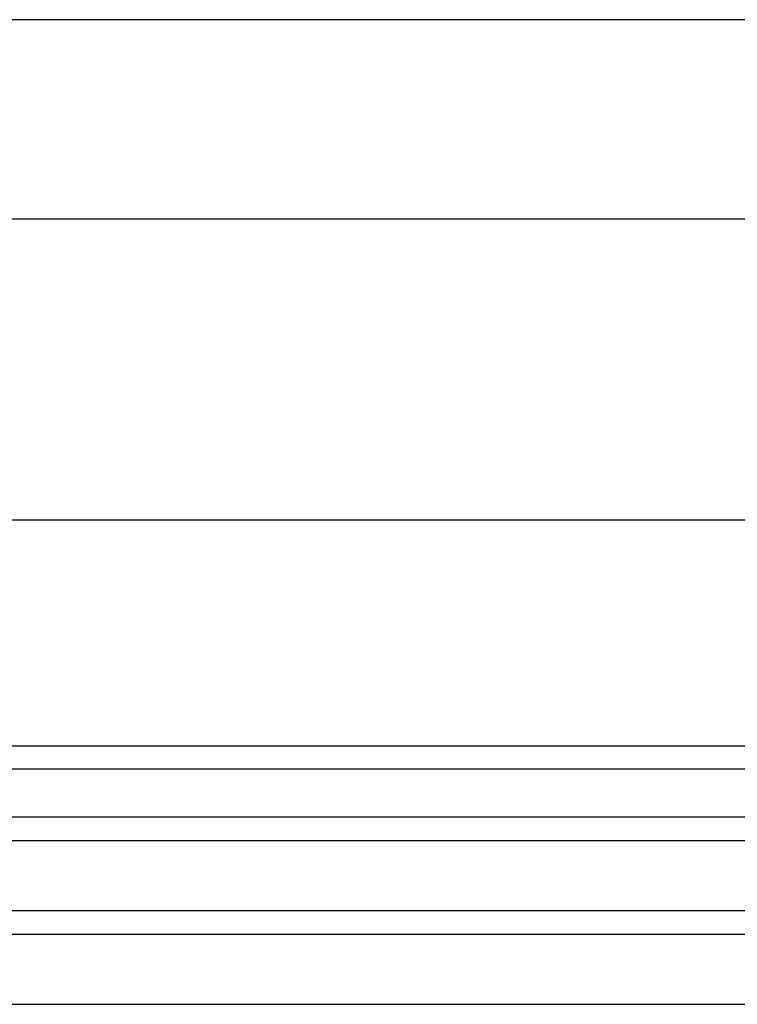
# Model space of a CAD drawing. Header units: inches. Extents: x 169.6 to 213.7, y 195.1 to 266.5.
# Tile 8 of 55: x 177.4 to 178.3, y 204.1 to 205.4. Entities that reach past the tile are written whole.
import ezdxf

# ---------------------------------------------------------------- set-up
doc = ezdxf.new("R2010")
doc.units = ezdxf.units.IN
doc.header["$LTSCALE"] = 0.25
doc.header["$MEASUREMENT"] = 0
doc.layers.add('RHX LH F.O.H.', color=7, linetype='Continuous')

msp = doc.modelspace()

# ---------------------------------------------------------------- linework, layer by layer
at = {"layer": 'RHX LH F.O.H.'}
for p, q in [((182.58483, 205.38334), (176.49639, 205.38334)), ((182.19686, 204.38334), (176.88436, 204.38334)), ((177.00936, 204.31966), (182.07186, 204.31966)), ((177.00936, 204.28841), (182.07186, 204.28841)), ((177.00936, 204.19466), (182.07186, 204.19466)), ((177.00936, 204.16341), (182.07186, 204.16341)), ((177.00936, 204.06966), (182.07186, 204.06966))]:
    msp.add_line(p, q, dxfattribs=at)
at = {"layer": 'RHX LH F.O.H.', "linetype": 'Continuous'}
for p, q in [((182.16561, 205.11707), (176.91561, 205.11707)), ((182.16561, 204.71541), (176.91561, 204.71541)), ((176.91561, 204.41459), (182.16561, 204.41459))]:
    msp.add_line(p, q, dxfattribs=at)

doc.saveas('drawing.dxf')
